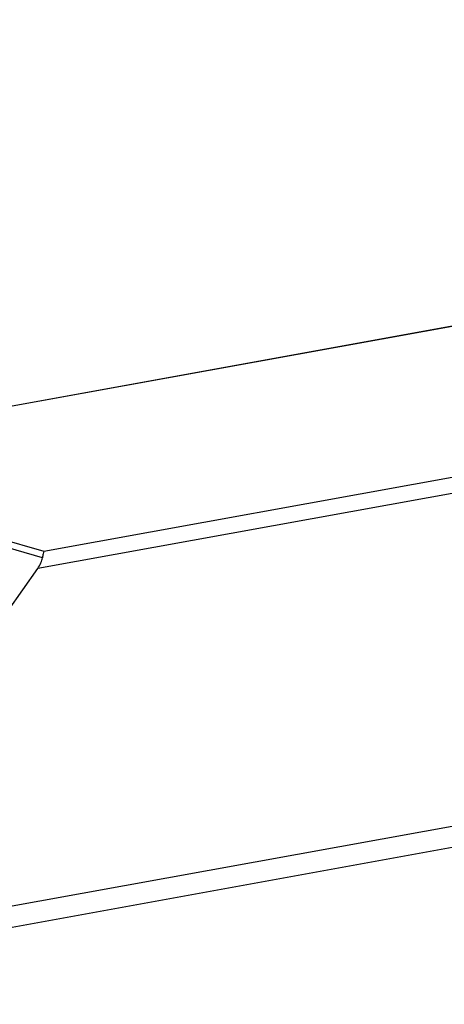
# Model space of a CAD drawing. Header units: millimetres. Extents: x 0 to 210, y 0 to 297.
# Tile 9 of 12: x 64 to 72, y 220 to 238. Entities that reach past the tile are written whole.
import ezdxf

# ---------------------------------------------------------------- set-up
doc = ezdxf.new("R2010")
doc.units = ezdxf.units.MM
doc.header["$LTSCALE"] = 19.36
doc.layers.get('0').update_dxf_attribs({"linetype": 'CONTINUOUS'})

msp = doc.modelspace()

# ---------------------------------------------------------------- linework, layer by layer
at = {"color": 7, "linetype": 'Continuous'}
for p, q in [((58.68892, 229.66049), (135.37426, 243.57739)), ((56.32909, 219.80697), (149.32255, 236.68348)), ((63.94629, 226.91287), (64.48813, 227.68485))]:
    msp.add_line(p, q, dxfattribs=at)
at = {"color": 9, "linetype": 'Continuous'}
for p, q in [((135.36304, 243.56567), (58.78107, 229.66753)), ((64.60203, 227.99734), (141.18399, 241.89549)), ((141.58439, 241.67633), (64.48813, 227.68485)), ((56.56045, 220.23304), (149.55392, 237.10955)), ((58.78107, 229.66753), (64.60203, 227.99734)), ((64.57442, 227.87922), (58.55199, 229.60721))]:
    msp.add_line(p, q, dxfattribs=at)
at = {"color": 7, "linetype": 'Continuous'}
msp.add_ellipse((64.34566, 227.72573), major_axis=(0.20446, 0.24578), ratio=0.43195144, start_param=-1.38299397, end_param=-0.59759581, dxfattribs=at)
msp.add_open_spline([(64.60203, 227.99734), (64.59488, 227.98394), (64.58437, 227.94418), (64.57767, 227.90436), (64.57442, 227.87922)], degree=3, knots=[0, 0, 0, 0, 0.37470232, 1, 1, 1, 1], dxfattribs=at)

doc.saveas('drawing.dxf')
